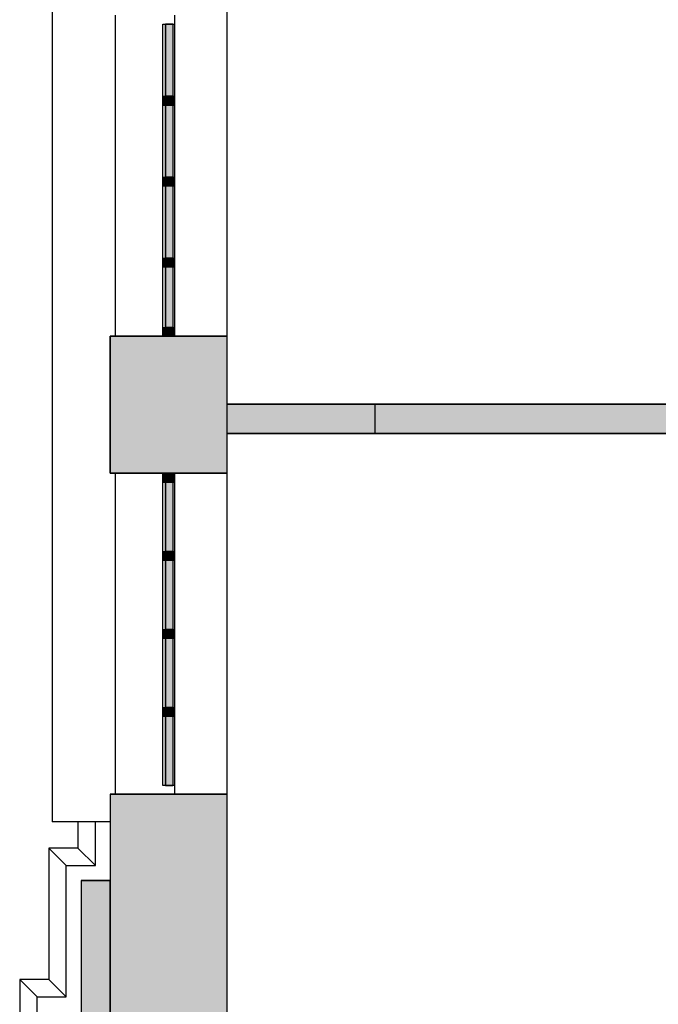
# Model space of a CAD drawing. Extents: x 2 to 87, y -108 to 11.
# Tile 174 of 256: x 9.82 to 12.01, y -33.27 to -29.9. Entities that reach past the tile are written whole.
import ezdxf

# ---------------------------------------------------------------- set-up
doc = ezdxf.new("R2010")
doc.units = 0
doc.header["$MEASUREMENT"] = 0
doc.linetypes.add('DASHDOT', pattern=[1, 0.5, -0.25, 0, -0.25])
for name, color, linetype in [('11', 7, 'CONTINUOUS'), ('2', 7, 'CONTINUOUS'), ('25', 7, 'CONTINUOUS'), ('3', 7, 'CONTINUOUS'), ('5', 7, 'CONTINUOUS'), ('6', 7, 'CONTINUOUS')]:
    doc.layers.add(name, color=color, linetype=linetype)

# ---------------------------------------------------------------- blocks, each defined once
blk = doc.blocks.new('*N154')
at = {"layer": '25', "color": 62, "linetype": 'Continuous'}
for p, q in [((10.0276, -32.85), (10.1276, -32.85)), ((10.0276, -32.85), (10.0276, -34.375)), ((10.1276, -32.85), (10.1276, -34.375))]:
    blk.add_line(p, q, dxfattribs=at)
for points in [[(10.0276, -32.85), (10.0276, -32.85), (10.1276, -32.85)], [(10.0276, -32.85), (10.0276, -34.375), (10.1276, -34.375)], [(10.0276, -32.85), (10.1276, -32.85), (10.1276, -34.375)]]:
    blk.add_solid(points, dxfattribs=at)
blk = doc.blocks.new('*N289')
at = {"layer": '11', "color": 62, "linetype": 'Continuous'}
for p, q in [((0.0145, 0.1237), (-0.0105, 0.1237)), ((-0.0105, 0.1237), (-0.0105, -0.1238)), ((0.0145, 0.1237), (0.0145, -0.1238)), ((0.0145, -0.1238), (-0.0105, -0.1238))]:
    blk.add_line(p, q, dxfattribs=at)
for points in [[(0.0145, 0.1237), (-0.0105, 0.1237), (-0.0105, -0.1238)], [(0.0145, 0.1237), (0.0145, -0.1238), (-0.0105, -0.1238)], [(-0.0105, 0.1237), (-0.0105, 0.1237), (-0.0105, -0.1238)], [(0.0145, 0.1237), (0.0145, 0.1237), (0.0145, -0.1238)]]:
    blk.add_solid(points, dxfattribs=at)
blk = doc.blocks.new('*N290')
at = {"layer": '11', "color": 62, "linetype": 'Continuous'}
for p, q in [((0.0145, 0.1237), (-0.0105, 0.1237)), ((-0.0105, 0.1237), (-0.0105, -0.1238)), ((0.0145, 0.1237), (0.0145, -0.1238)), ((0.0145, -0.1238), (-0.0105, -0.1238))]:
    blk.add_line(p, q, dxfattribs=at)
for points in [[(0.0145, 0.1237), (-0.0105, 0.1237), (-0.0105, -0.1238)], [(0.0145, 0.1237), (0.0145, -0.1238), (-0.0105, -0.1238)], [(-0.0105, 0.1237), (-0.0105, 0.1237), (-0.0105, -0.1238)], [(0.0145, 0.1237), (0.0145, 0.1237), (0.0145, -0.1238)]]:
    blk.add_solid(points, dxfattribs=at)
blk = doc.blocks.new('*N291')
at = {"layer": '11', "color": 62, "linetype": 'Continuous'}
for p, q in [((0.0145, 0.1237), (-0.0105, 0.1237)), ((-0.0105, 0.1237), (-0.0105, -0.1238)), ((0.0145, 0.1237), (0.0145, -0.1238)), ((0.0145, -0.1238), (-0.0105, -0.1238))]:
    blk.add_line(p, q, dxfattribs=at)
for points in [[(0.0145, 0.1237), (-0.0105, 0.1237), (-0.0105, -0.1238)], [(0.0145, 0.1237), (0.0145, -0.1238), (-0.0105, -0.1238)], [(-0.0105, 0.1237), (-0.0105, 0.1237), (-0.0105, -0.1238)], [(0.0145, 0.1237), (0.0145, 0.1237), (0.0145, -0.1238)]]:
    blk.add_solid(points, dxfattribs=at)
blk = doc.blocks.new('*N292')
at = {"layer": '11', "color": 62, "linetype": 'Continuous'}
for p, q in [((0.0145, 0.1037), (-0.0105, 0.1037)), ((-0.0105, 0.1037), (-0.0105, -0.1038)), ((0.0145, 0.1037), (0.0145, -0.1038)), ((0.0145, -0.1038), (-0.0105, -0.1038))]:
    blk.add_line(p, q, dxfattribs=at)
for points in [[(0.0145, 0.1037), (-0.0105, 0.1037), (-0.0105, -0.1038)], [(0.0145, 0.1037), (0.0145, -0.1038), (-0.0105, -0.1038)], [(-0.0105, 0.1037), (-0.0105, 0.1037), (-0.0105, -0.1038)], [(0.0145, 0.1037), (0.0145, 0.1037), (0.0145, -0.1038)]]:
    blk.add_solid(points, dxfattribs=at)
blk = doc.blocks.new('*N293')
at = {"layer": '3', "color": 62, "linetype": 'Continuous'}
for p, q in [((-0.02, 0.03), (-0.02, 0)), ((-0.02, 0.03), (0.02, 0.03)), ((-0.02, 0), (0.02, 0)), ((0.02, 0.03), (0.02, 0))]:
    blk.add_line(p, q, dxfattribs=at)
for points in [[(-0.02, 0.03), (-0.02, 0.03), (-0.02, 0)], [(-0.02, 0.03), (0.02, 0.03), (0.02, 0)], [(-0.02, 0.03), (-0.02, 0), (0.02, 0)], [(0.02, 0.03), (0.02, 0.03), (0.02, 0)]]:
    blk.add_solid(points, dxfattribs=at)
blk = doc.blocks.new('*N294')
at = {"layer": '3', "color": 62, "linetype": 'Continuous'}
for p, q in [((-0.02, 0.015), (-0.02, -0.015)), ((-0.02, 0.015), (0.02, 0.015)), ((0.02, 0.015), (0.02, -0.015)), ((-0.02, -0.015), (0.02, -0.015))]:
    blk.add_line(p, q, dxfattribs=at)
for points in [[(-0.02, 0.015), (-0.02, 0.015), (-0.02, -0.015)], [(-0.02, 0.015), (0.02, 0.015), (0.02, -0.015)], [(-0.02, 0.015), (-0.02, -0.015), (0.02, -0.015)], [(0.02, 0.015), (0.02, 0.015), (0.02, -0.015)]]:
    blk.add_solid(points, dxfattribs=at)
blk = doc.blocks.new('*N295')
at = {"layer": '3', "color": 62, "linetype": 'Continuous'}
for p, q in [((-0.02, 0.015), (-0.02, -0.015)), ((-0.02, 0.015), (0.02, 0.015)), ((0.02, 0.015), (0.02, -0.015)), ((-0.02, -0.015), (0.02, -0.015))]:
    blk.add_line(p, q, dxfattribs=at)
for points in [[(-0.02, 0.015), (-0.02, 0.015), (-0.02, -0.015)], [(-0.02, 0.015), (0.02, 0.015), (0.02, -0.015)], [(-0.02, 0.015), (-0.02, -0.015), (0.02, -0.015)], [(0.02, 0.015), (0.02, 0.015), (0.02, -0.015)]]:
    blk.add_solid(points, dxfattribs=at)
blk = doc.blocks.new('*N296')
at = {"layer": '3', "color": 62, "linetype": 'Continuous'}
for p, q in [((-0.02, 0.015), (-0.02, -0.015)), ((-0.02, 0.015), (0.02, 0.015)), ((0.02, 0.015), (0.02, -0.015)), ((-0.02, -0.015), (0.02, -0.015))]:
    blk.add_line(p, q, dxfattribs=at)
for points in [[(-0.02, 0.015), (-0.02, 0.015), (-0.02, -0.015)], [(-0.02, 0.015), (0.02, 0.015), (0.02, -0.015)], [(-0.02, 0.015), (-0.02, -0.015), (0.02, -0.015)], [(0.02, 0.015), (0.02, 0.015), (0.02, -0.015)]]:
    blk.add_solid(points, dxfattribs=at)
blk = doc.blocks.new('*N297')
at = {"layer": '11', "color": 62, "linetype": 'Continuous'}
for p, q in [((0.0145, 0.1187), (-0.0105, 0.1187)), ((-0.0105, 0.1187), (-0.0105, -0.1188)), ((0.0145, 0.1187), (0.0145, -0.1188)), ((0.0145, -0.1188), (-0.0105, -0.1188))]:
    blk.add_line(p, q, dxfattribs=at)
for points in [[(0.0145, 0.1187), (-0.0105, 0.1187), (-0.0105, -0.1188)], [(0.0145, 0.1187), (0.0145, -0.1188), (-0.0105, -0.1188)], [(-0.0105, 0.1187), (-0.0105, 0.1187), (-0.0105, -0.1188)], [(0.0145, 0.1187), (0.0145, 0.1187), (0.0145, -0.1188)]]:
    blk.add_solid(points, dxfattribs=at)
blk = doc.blocks.new('*N298')
at = {"layer": '11', "color": 62, "linetype": 'Continuous'}
for p, q in [((0.0145, 0.1187), (-0.0105, 0.1187)), ((-0.0105, 0.1187), (-0.0105, -0.1188)), ((0.0145, 0.1187), (0.0145, -0.1188)), ((0.0145, -0.1188), (-0.0105, -0.1188))]:
    blk.add_line(p, q, dxfattribs=at)
for points in [[(0.0145, 0.1187), (-0.0105, 0.1187), (-0.0105, -0.1188)], [(0.0145, 0.1187), (0.0145, -0.1188), (-0.0105, -0.1188)], [(-0.0105, 0.1187), (-0.0105, 0.1187), (-0.0105, -0.1188)], [(0.0145, 0.1187), (0.0145, 0.1187), (0.0145, -0.1188)]]:
    blk.add_solid(points, dxfattribs=at)
blk = doc.blocks.new('*N299')
at = {"layer": '11', "color": 62, "linetype": 'Continuous'}
for p, q in [((0.0145, 0.1187), (-0.0105, 0.1187)), ((-0.0105, 0.1187), (-0.0105, -0.1188)), ((0.0145, 0.1187), (0.0145, -0.1188)), ((0.0145, -0.1188), (-0.0105, -0.1188))]:
    blk.add_line(p, q, dxfattribs=at)
for points in [[(0.0145, 0.1187), (-0.0105, 0.1187), (-0.0105, -0.1188)], [(0.0145, 0.1187), (0.0145, -0.1188), (-0.0105, -0.1188)], [(-0.0105, 0.1187), (-0.0105, 0.1187), (-0.0105, -0.1188)], [(0.0145, 0.1187), (0.0145, 0.1187), (0.0145, -0.1188)]]:
    blk.add_solid(points, dxfattribs=at)
blk = doc.blocks.new('*N300')
at = {"layer": '11', "color": 62, "linetype": 'Continuous'}
for p, q in [((0.0145, 0.1187), (-0.0105, 0.1187)), ((-0.0105, 0.1187), (-0.0105, -0.1188)), ((0.0145, 0.1187), (0.0145, -0.1188)), ((0.0145, -0.1188), (-0.0105, -0.1188))]:
    blk.add_line(p, q, dxfattribs=at)
for points in [[(0.0145, 0.1187), (-0.0105, 0.1187), (-0.0105, -0.1188)], [(0.0145, 0.1187), (0.0145, -0.1188), (-0.0105, -0.1188)], [(-0.0105, 0.1187), (-0.0105, 0.1187), (-0.0105, -0.1188)], [(0.0145, 0.1187), (0.0145, 0.1187), (0.0145, -0.1188)]]:
    blk.add_solid(points, dxfattribs=at)
blk = doc.blocks.new('*N301')
at = {"layer": '3', "color": 62, "linetype": 'Continuous'}
for p, q in [((-0.02, -0.03), (-0.02, 0)), ((-0.02, 0), (0.02, 0)), ((0.02, -0.03), (0.02, 0)), ((-0.02, -0.03), (0.02, -0.03))]:
    blk.add_line(p, q, dxfattribs=at)
for points in [[(-0.02, -0.03), (-0.02, -0.03), (-0.02, 0)], [(-0.02, -0.03), (0.02, -0.03), (0.02, 0)], [(-0.02, -0.03), (-0.02, 0), (0.02, 0)], [(0.02, -0.03), (0.02, -0.03), (0.02, 0)]]:
    blk.add_solid(points, dxfattribs=at)
blk = doc.blocks.new('*N302')
at = {"layer": '3', "color": 62, "linetype": 'Continuous'}
for p, q in [((-0.02, 0.015), (-0.02, -0.015)), ((-0.02, 0.015), (0.02, 0.015)), ((0.02, 0.015), (0.02, -0.015)), ((-0.02, -0.015), (0.02, -0.015))]:
    blk.add_line(p, q, dxfattribs=at)
for points in [[(-0.02, 0.015), (-0.02, 0.015), (-0.02, -0.015)], [(-0.02, 0.015), (0.02, 0.015), (0.02, -0.015)], [(-0.02, 0.015), (-0.02, -0.015), (0.02, -0.015)], [(0.02, 0.015), (0.02, 0.015), (0.02, -0.015)]]:
    blk.add_solid(points, dxfattribs=at)
blk = doc.blocks.new('*N303')
at = {"layer": '3', "color": 62, "linetype": 'Continuous'}
for p, q in [((-0.02, 0.015), (-0.02, -0.015)), ((-0.02, 0.015), (0.02, 0.015)), ((0.02, 0.015), (0.02, -0.015)), ((-0.02, -0.015), (0.02, -0.015))]:
    blk.add_line(p, q, dxfattribs=at)
for points in [[(-0.02, 0.015), (-0.02, 0.015), (-0.02, -0.015)], [(-0.02, 0.015), (0.02, 0.015), (0.02, -0.015)], [(-0.02, 0.015), (-0.02, -0.015), (0.02, -0.015)], [(0.02, 0.015), (0.02, 0.015), (0.02, -0.015)]]:
    blk.add_solid(points, dxfattribs=at)
blk = doc.blocks.new('*N304')
at = {"layer": '3', "color": 62, "linetype": 'Continuous'}
for p, q in [((-0.02, 0.015), (-0.02, -0.015)), ((-0.02, 0.015), (0.02, 0.015)), ((0.02, 0.015), (0.02, -0.015)), ((-0.02, -0.015), (0.02, -0.015))]:
    blk.add_line(p, q, dxfattribs=at)
for points in [[(-0.02, 0.015), (-0.02, 0.015), (-0.02, -0.015)], [(-0.02, 0.015), (0.02, 0.015), (0.02, -0.015)], [(-0.02, 0.015), (-0.02, -0.015), (0.02, -0.015)], [(0.02, 0.015), (0.02, 0.015), (0.02, -0.015)]]:
    blk.add_solid(points, dxfattribs=at)

msp = doc.modelspace()

# ---------------------------------------------------------------- linework, layer by layer
at = {"layer": '11', "color": 62, "linetype": 'Continuous'}
for p, q in [((10.3171, -30.1619), (10.3171, -29.9144)), ((10.3171, -29.9144), (10.3421, -29.9144)), ((10.3421, -29.9144), (10.3421, -30.1619)), ((10.3171, -30.1619), (10.3421, -30.1619)), ((10.3171, -30.4394), (10.3171, -30.1919)), ((10.3171, -30.1919), (10.3421, -30.1919)), ((10.3421, -30.1919), (10.3421, -30.4394)), ((10.3171, -30.4394), (10.3421, -30.4394)), ((10.3171, -30.7169), (10.3171, -30.4694)), ((10.3171, -30.4694), (10.3421, -30.4694)), ((10.3421, -30.4694), (10.3421, -30.7169)), ((10.3171, -30.7169), (10.3421, -30.7169)), ((10.3171, -30.9544), (10.3171, -30.7469)), ((10.3171, -30.7469), (10.3421, -30.7469)), ((10.3421, -30.7469), (10.3421, -30.9544)), ((10.3171, -30.9544), (10.3421, -30.9544)), ((10.3171, -31.7219), (10.3171, -31.4844)), ((10.3171, -31.4844), (10.3421, -31.4844)), ((10.3421, -31.4844), (10.3421, -31.7219)), ((10.3171, -31.7219), (10.3421, -31.7219)), ((10.3171, -31.9894), (10.3171, -31.7519)), ((10.3171, -31.7519), (10.3421, -31.7519)), ((10.3421, -31.7519), (10.3421, -31.9894)), ((10.3171, -31.9894), (10.3421, -31.9894)), ((10.3171, -32.2569), (10.3171, -32.0194)), ((10.3171, -32.0194), (10.3421, -32.0194)), ((10.3421, -32.0194), (10.3421, -32.2569)), ((10.3171, -32.2569), (10.3421, -32.2569)), ((10.3171, -32.5244), (10.3171, -32.2869)), ((10.3171, -32.2869), (10.3421, -32.2869)), ((10.3421, -32.2869), (10.3421, -32.5244)), ((10.3171, -32.5244), (10.3421, -32.5244))]:
    msp.add_line(p, q, dxfattribs=at)
at = {"layer": '2', "color": 62, "linetype": 'Continuous'}
for p, q in [((10.5276, -28.4175), (10.5276, -31.2175)), ((9.9285, -29.8294), (9.9285, -32.6494)), ((10.1453, -30.9844), (10.1453, -29.8844)), ((10.3485, -30.9844), (10.3485, -29.8844)), ((10.1276, -31.4544), (10.1276, -30.9844)), ((10.5276, -30.9844), (10.1276, -30.9844)), ((10.5276, -31.3175), (10.5276, -33.5575)), ((10.5276, -31.4544), (10.1276, -31.4544)), ((10.1453, -32.5544), (10.1453, -31.4544)), ((10.3485, -32.5544), (10.3485, -31.4544)), ((10.1276, -32.5544), (10.1276, -34.6471)), ((10.5276, -32.5544), (10.1276, -32.5544)), ((10.1276, -32.6494), (9.9285, -32.6494)), ((10.0169, -32.6494), (10.0169, -32.7393)), ((10.0769, -32.7993), (10.0769, -32.6494)), ((9.9769, -32.7993), (9.9169, -32.7393)), ((9.9169, -32.7393), (9.9169, -33.1893)), ((10.0169, -32.7393), (9.9169, -32.7393)), ((10.0769, -32.7993), (10.0169, -32.7393)), ((9.9769, -33.2493), (9.9769, -32.7993)), ((9.9769, -32.7993), (10.0769, -32.7993)), ((10.0276, -32.85), (10.0276, -34.375)), ((10.1276, -32.85), (10.0276, -32.85)), ((10.1276, -34.375), (10.1276, -32.85)), ((9.8769, -33.2493), (9.8169, -33.1893)), ((9.8169, -33.1893), (9.8169, -34.0357)), ((9.9169, -33.1893), (9.8169, -33.1893)), ((9.9769, -33.2493), (9.9169, -33.1893)), ((9.8769, -33.9757), (9.8769, -33.2493)), ((9.8769, -33.2493), (9.9769, -33.2493))]:
    msp.add_line(p, q, dxfattribs=at)
at = {"layer": '25', "color": 62, "linetype": 'Continuous'}
for p, q in [((10.1276, -30.9844), (10.5276, -30.9844)), ((10.1276, -30.9844), (10.1276, -31.4544)), ((10.5276, -30.9844), (10.5276, -31.4544)), ((10.5276, -31.2175), (11.0351, -31.2175)), ((10.5276, -31.2175), (10.5276, -31.3175)), ((11.0351, -31.2175), (14.0776, -31.2175)), ((11.0351, -31.2175), (11.0351, -31.3175)), ((11.0351, -31.2175), (11.0351, -31.3175)), ((10.5276, -31.3175), (11.0351, -31.3175)), ((11.0351, -31.3175), (12.3468, -31.3175)), ((10.1276, -31.4544), (10.5276, -31.4544)), ((10.1276, -32.5544), (10.5276, -32.5544)), ((10.1276, -32.5544), (10.1276, -34.5029)), ((10.5276, -32.5544), (10.5276, -34.5029))]:
    msp.add_line(p, q, dxfattribs=at)
for points in [[(10.1276, -30.9844), (10.1276, -30.9844), (10.5276, -30.9844)], [(10.1276, -30.9844), (10.1276, -31.4544), (10.5276, -31.4544)], [(10.1276, -30.9844), (10.5276, -30.9844), (10.5276, -31.4544)], [(10.5276, -31.2175), (10.5276, -31.2175), (11.0351, -31.2175)], [(10.5276, -31.2175), (10.5276, -31.3175), (11.0351, -31.3175)], [(10.5276, -31.2175), (11.0351, -31.2175), (11.0351, -31.3175)], [(11.0351, -31.2175), (11.0351, -31.2175), (14.0776, -31.2175)], [(11.0351, -31.2175), (11.0351, -31.3175), (14.0776, -31.3175)], [(11.0351, -31.2175), (14.0776, -31.2175), (14.0776, -31.3175)], [(10.5276, -31.3175), (10.5276, -31.3175), (11.0351, -31.3175)], [(11.0351, -31.3175), (11.0351, -31.3175), (12.3468, -31.3175)], [(10.1276, -31.4544), (10.1276, -31.4544), (10.5276, -31.4544)], [(10.1276, -32.5544), (10.1276, -32.5544), (10.5276, -32.5544)], [(10.1276, -32.5544), (10.1276, -34.5029), (10.5276, -34.5029)], [(10.1276, -32.5544), (10.5276, -32.5544), (10.5276, -34.5029)]]:
    msp.add_solid(points, dxfattribs=at)
at = {"layer": '3', "color": 62, "linetype": 'Continuous'}
for p, q in [((10.3076, -29.9144), (10.3171, -29.9144)), ((10.3076, -30.1619), (10.3076, -29.9144)), ((10.3421, -29.9144), (10.3476, -29.9144)), ((10.3476, -29.9144), (10.3476, -30.1619)), ((10.3076, -30.1919), (10.3076, -30.1619)), ((10.3076, -30.1619), (10.3476, -30.1619)), ((10.3476, -30.1619), (10.3476, -30.1919)), ((10.3076, -30.4394), (10.3076, -30.1919)), ((10.3076, -30.1919), (10.3476, -30.1919)), ((10.3476, -30.1919), (10.3476, -30.4394)), ((10.3076, -30.4694), (10.3076, -30.4394)), ((10.3076, -30.4394), (10.3476, -30.4394)), ((10.3476, -30.4394), (10.3476, -30.4694)), ((10.3076, -30.7169), (10.3076, -30.4694)), ((10.3076, -30.4694), (10.3476, -30.4694)), ((10.3476, -30.4694), (10.3476, -30.7169)), ((10.3076, -30.7469), (10.3076, -30.7169)), ((10.3076, -30.7169), (10.3476, -30.7169)), ((10.3076, -30.9544), (10.3076, -30.7469)), ((10.3076, -30.7469), (10.3476, -30.7469)), ((10.3476, -30.7169), (10.3476, -30.7469)), ((10.3476, -30.7469), (10.3476, -30.9544)), ((10.3076, -30.9844), (10.3076, -30.9544)), ((10.3076, -30.9544), (10.3476, -30.9544)), ((10.3076, -30.9844), (10.3476, -30.9844)), ((10.3476, -30.9544), (10.3476, -30.9844)), ((10.3076, -31.4544), (10.3076, -31.4844)), ((10.3076, -31.4544), (10.3476, -31.4544)), ((10.3476, -31.4844), (10.3476, -31.4544)), ((10.3076, -31.4844), (10.3476, -31.4844)), ((10.3076, -31.7219), (10.3076, -31.4844)), ((10.3476, -31.4844), (10.3476, -31.7219)), ((10.3076, -31.7519), (10.3076, -31.7219)), ((10.3076, -31.7219), (10.3476, -31.7219)), ((10.3476, -31.7219), (10.3476, -31.7519)), ((10.3076, -31.9894), (10.3076, -31.7519)), ((10.3076, -31.7519), (10.3476, -31.7519)), ((10.3476, -31.7519), (10.3476, -31.9894)), ((10.3076, -32.0194), (10.3076, -31.9894)), ((10.3076, -31.9894), (10.3476, -31.9894)), ((10.3476, -31.9894), (10.3476, -32.0194)), ((10.3076, -32.2569), (10.3076, -32.0194)), ((10.3076, -32.0194), (10.3476, -32.0194)), ((10.3476, -32.0194), (10.3476, -32.2569)), ((10.3076, -32.2869), (10.3076, -32.2569)), ((10.3076, -32.2569), (10.3476, -32.2569)), ((10.3476, -32.2569), (10.3476, -32.2869)), ((10.3076, -32.5244), (10.3076, -32.2869)), ((10.3076, -32.2869), (10.3476, -32.2869)), ((10.3476, -32.2869), (10.3476, -32.5244)), ((10.3171, -32.5244), (10.3076, -32.5244)), ((10.3476, -32.5244), (10.3421, -32.5244))]:
    msp.add_line(p, q, dxfattribs=at)
at = {"layer": '5', "color": 7, "linetype": 'DASHDOT'}
msp.add_line((10.5276, -7.3075), (10.5276, -96.5075), dxfattribs=at)
at = {"layer": '6', "color": 62, "linetype": 'Continuous'}
for p, q in [((14.0776, -31.2175), (10.5276, -31.2175)), ((14.0776, -31.3175), (10.5276, -31.3175))]:
    msp.add_line(p, q, dxfattribs=at)

# ---------------------------------------------------------------- block references
at = {"layer": '11', "color": 62, "linetype": 'Continuous'}
for name, p in [('*N289', (10.3276, -30.0381)), ('*N290', (10.3276, -30.3156)), ('*N291', (10.3276, -30.5931)), ('*N292', (10.3276, -30.8506)), ('*N297', (10.3276, -31.6031)), ('*N298', (10.3276, -31.8706)), ('*N299', (10.3276, -32.1381)), ('*N300', (10.3276, -32.4056))]:
    msp.add_blockref(name, p, dxfattribs=at)
at = {"layer": '25', "color": 62, "linetype": 'Continuous'}
msp.add_blockref('*N154', (0, 0), dxfattribs=at)
at = {"layer": '3', "color": 62, "linetype": 'Continuous'}
for name, p in [('*N294', (10.3276, -30.1769)), ('*N295', (10.3276, -30.4544)), ('*N296', (10.3276, -30.7319)), ('*N293', (10.3276, -30.9844)), ('*N301', (10.3276, -31.4544)), ('*N302', (10.3276, -31.7369)), ('*N303', (10.3276, -32.0044)), ('*N304', (10.3276, -32.2719))]:
    msp.add_blockref(name, p, dxfattribs=at)

doc.saveas('drawing.dxf')
